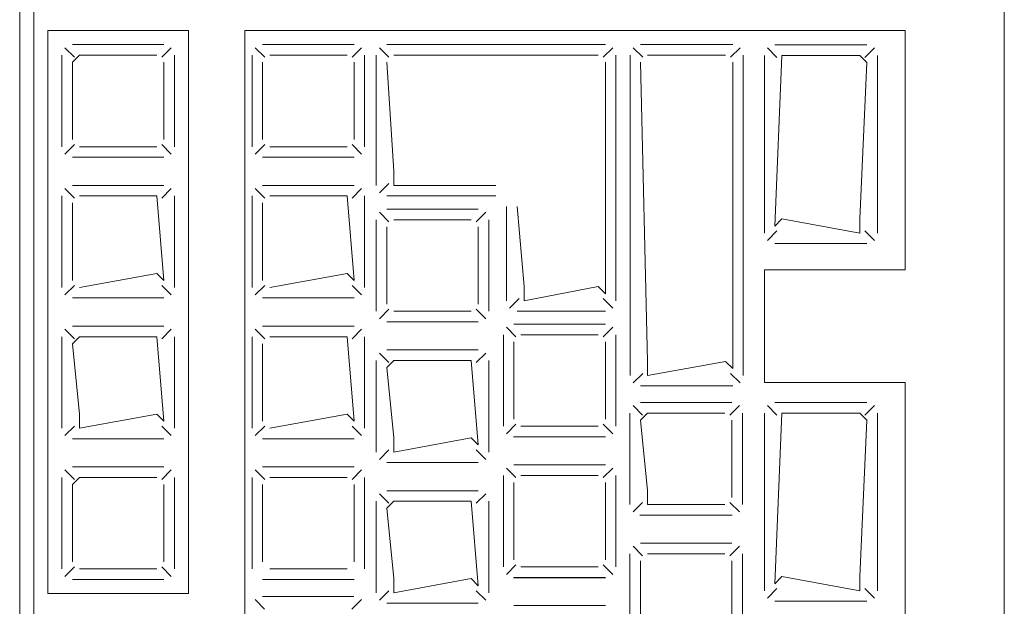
# Model space of a CAD drawing. Header units: feet. Extents: x 8 to 127, y 6 to 90.
# Tile 171 of 256: x 33.7253 to 33.7953, y 59.019 to 59.0607. Entities that reach past the tile are written whole.
import ezdxf

# ---------------------------------------------------------------- set-up
doc = ezdxf.new("R2010")
doc.units = ezdxf.units.FT
doc.header["$MEASUREMENT"] = 0
doc.layers.add('MOBILARIO', color=8, linetype='Continuous')

msp = doc.modelspace()

# ---------------------------------------------------------------- linework, layer by layer
at = {"layer": 'MOBILARIO', "lineweight": 5}
for p, q in [((33.795271, 58.911409), (33.795271, 59.139409)), ((33.795271, 58.911409), (33.795271, 59.139409)), ((33.725271, 59.093409), (33.725271, 58.915409)), ((33.725271, 59.093409), (33.725271, 58.915409)), ((33.726271, 58.915409), (33.726271, 59.093409)), ((33.726271, 58.915409), (33.726271, 59.093409)), ((33.727271, 59.059909), (33.727271, 59.019909)), ((33.737271, 59.059909), (33.727271, 59.059909)), ((33.727271, 59.059909), (33.727271, 59.019909)), ((33.737271, 59.059909), (33.727271, 59.059909)), ((33.737271, 59.019909), (33.737271, 59.059909)), ((33.737271, 59.019909), (33.737271, 59.059909)), ((33.741271, 59.059909), (33.741271, 58.915409)), ((33.741271, 59.059909), (33.788211, 59.059909)), ((33.741271, 59.059909), (33.741271, 58.915409)), ((33.741271, 59.059909), (33.788211, 59.059909)), ((33.788211, 59.042909), (33.788211, 59.059909)), ((33.788211, 59.042909), (33.788211, 59.059909)), ((33.729168, 59.058011), (33.728491, 59.058688)), ((33.729168, 59.058011), (33.728491, 59.058688)), ((33.735521, 59.058908), (33.729021, 59.058908)), ((33.735521, 59.058908), (33.729021, 59.058908)), ((33.735375, 59.058011), (33.736051, 59.058688)), ((33.735375, 59.058011), (33.736051, 59.058688)), ((33.742692, 59.058011), (33.742015, 59.058688)), ((33.742692, 59.058011), (33.742015, 59.058688)), ((33.749045, 59.058908), (33.742545, 59.058908)), ((33.749045, 59.058908), (33.742545, 59.058908)), ((33.748899, 59.058011), (33.749576, 59.058688)), ((33.748899, 59.058011), (33.749576, 59.058688)), ((33.750841, 59.058688), (33.751518, 59.058011)), ((33.750841, 59.058688), (33.751518, 59.058011)), ((33.766908, 59.058908), (33.751371, 59.058908)), ((33.766908, 59.058908), (33.751371, 59.058908)), ((33.767438, 59.058688), (33.766761, 59.058011)), ((33.767438, 59.058688), (33.766761, 59.058011)), ((33.769563, 59.058011), (33.768886, 59.058688)), ((33.769563, 59.058011), (33.768886, 59.058688)), ((33.769416, 59.058908), (33.775961, 59.058908)), ((33.769416, 59.058908), (33.775961, 59.058908)), ((33.775814, 59.058011), (33.776491, 59.058688)), ((33.775814, 59.058011), (33.776491, 59.058688)), ((33.779107, 59.058001), (33.778431, 59.058677)), ((33.779107, 59.058001), (33.778431, 59.058677)), ((33.778961, 59.058897), (33.785506, 59.058897)), ((33.778961, 59.058897), (33.785506, 59.058897)), ((33.785359, 59.058001), (33.786036, 59.058677)), ((33.785359, 59.058001), (33.786036, 59.058677)), ((33.728271, 59.058158), (33.728271, 59.051658)), ((33.728271, 59.058158), (33.728271, 59.051658)), ((33.729521, 59.058158), (33.729021, 59.057658)), ((33.729521, 59.058158), (33.729021, 59.057658)), ((33.729021, 59.057658), (33.729021, 59.052158)), ((33.729021, 59.057658), (33.729021, 59.052158)), ((33.735021, 59.058158), (33.729521, 59.058158)), ((33.735021, 59.058158), (33.729521, 59.058158)), ((33.735521, 59.052158), (33.735521, 59.057658)), ((33.735521, 59.052158), (33.735521, 59.057658)), ((33.736271, 59.051658), (33.736271, 59.058158)), ((33.736271, 59.051658), (33.736271, 59.058158)), ((33.741795, 59.058158), (33.741795, 59.051658)), ((33.741795, 59.058158), (33.741795, 59.051658)), ((33.742545, 59.057658), (33.742545, 59.052158)), ((33.742545, 59.057658), (33.742545, 59.052158)), ((33.748545, 59.058158), (33.743045, 59.058158)), ((33.748545, 59.058158), (33.743045, 59.058158)), ((33.749045, 59.052158), (33.749045, 59.057658)), ((33.749045, 59.052158), (33.749045, 59.057658)), ((33.749795, 59.051658), (33.749795, 59.058158)), ((33.749795, 59.051658), (33.749795, 59.058158)), ((33.750621, 59.058158), (33.750621, 59.048908)), ((33.750621, 59.058158), (33.750621, 59.048908)), ((33.751371, 59.057658), (33.751871, 59.049908)), ((33.751371, 59.057658), (33.751871, 59.049908)), ((33.766408, 59.058158), (33.751871, 59.058158)), ((33.766408, 59.058158), (33.751871, 59.058158)), ((33.766908, 59.041214), (33.766908, 59.057658)), ((33.766908, 59.041214), (33.766908, 59.057658)), ((33.767658, 59.040714), (33.767658, 59.058158)), ((33.767658, 59.040714), (33.767658, 59.058158)), ((33.768666, 59.035405), (33.768666, 59.058158)), ((33.768666, 59.035405), (33.768666, 59.058158)), ((33.769416, 59.057658), (33.769916, 59.036405)), ((33.769416, 59.057658), (33.769916, 59.036405)), ((33.775461, 59.058158), (33.769916, 59.058158)), ((33.775461, 59.058158), (33.769916, 59.058158)), ((33.775961, 59.035905), (33.775961, 59.057658)), ((33.775961, 59.035905), (33.775961, 59.057658)), ((33.776711, 59.058158), (33.776711, 59.035405)), ((33.776711, 59.058158), (33.776711, 59.035405)), ((33.778211, 59.045521), (33.778211, 59.058147)), ((33.778211, 59.045521), (33.778211, 59.058147)), ((33.778961, 59.046021), (33.779461, 59.058147)), ((33.778961, 59.046021), (33.779461, 59.058147)), ((33.779461, 59.058147), (33.785006, 59.058147)), ((33.779461, 59.058147), (33.785006, 59.058147)), ((33.785006, 59.058147), (33.785506, 59.057647)), ((33.785006, 59.058147), (33.785506, 59.057647)), ((33.785506, 59.057647), (33.785006, 59.046521)), ((33.785506, 59.057647), (33.785006, 59.046521)), ((33.786256, 59.058147), (33.786256, 59.045521)), ((33.786256, 59.058147), (33.786256, 59.045521)), ((33.729168, 59.051804), (33.728491, 59.051127)), ((33.729168, 59.051804), (33.728491, 59.051127)), ((33.729521, 59.051658), (33.735021, 59.051658)), ((33.729521, 59.051658), (33.735021, 59.051658)), ((33.735375, 59.051804), (33.736051, 59.051127)), ((33.735375, 59.051804), (33.736051, 59.051127)), ((33.742692, 59.051804), (33.742015, 59.051127)), ((33.742692, 59.051804), (33.742015, 59.051127)), ((33.743045, 59.051658), (33.748545, 59.051658)), ((33.743045, 59.051658), (33.748545, 59.051658)), ((33.748899, 59.051804), (33.749576, 59.051127)), ((33.748899, 59.051804), (33.749576, 59.051127)), ((33.729021, 59.050908), (33.735521, 59.050908)), ((33.729021, 59.050908), (33.735521, 59.050908)), ((33.742545, 59.050908), (33.749045, 59.050908)), ((33.742545, 59.050908), (33.749045, 59.050908)), ((33.751871, 59.049908), (33.751871, 59.048908)), ((33.751871, 59.049908), (33.751871, 59.048908)), ((33.729168, 59.048011), (33.728491, 59.048688)), ((33.729168, 59.048011), (33.728491, 59.048688)), ((33.735521, 59.048908), (33.729021, 59.048908)), ((33.735521, 59.048908), (33.729021, 59.048908)), ((33.735375, 59.048011), (33.736051, 59.048688)), ((33.735375, 59.048011), (33.736051, 59.048688)), ((33.742692, 59.048011), (33.742015, 59.048688)), ((33.742692, 59.048011), (33.742015, 59.048688)), ((33.749045, 59.048908), (33.742545, 59.048908)), ((33.749045, 59.048908), (33.742545, 59.048908)), ((33.748899, 59.048011), (33.749576, 59.048688)), ((33.748899, 59.048011), (33.749576, 59.048688)), ((33.750841, 59.048377), (33.751518, 59.049054)), ((33.750841, 59.048377), (33.751518, 59.049054)), ((33.751871, 59.048908), (33.759127, 59.048908)), ((33.751871, 59.048908), (33.759127, 59.048908)), ((33.728271, 59.048158), (33.728271, 59.041658)), ((33.728271, 59.048158), (33.728271, 59.041658)), ((33.735021, 59.048158), (33.729521, 59.048158)), ((33.735021, 59.048158), (33.729521, 59.048158)), ((33.735521, 59.042158), (33.735021, 59.048158)), ((33.735521, 59.042158), (33.735021, 59.048158)), ((33.736271, 59.041658), (33.736271, 59.048158)), ((33.736271, 59.041658), (33.736271, 59.048158)), ((33.741795, 59.048158), (33.741795, 59.041658)), ((33.741795, 59.048158), (33.741795, 59.041658)), ((33.748545, 59.048158), (33.743045, 59.048158)), ((33.748545, 59.048158), (33.743045, 59.048158)), ((33.749045, 59.042158), (33.748545, 59.048158)), ((33.749045, 59.042158), (33.748545, 59.048158)), ((33.749795, 59.041658), (33.749795, 59.048158)), ((33.749795, 59.041658), (33.749795, 59.048158)), ((33.751371, 59.048158), (33.759127, 59.048158)), ((33.751371, 59.048158), (33.759127, 59.048158)), ((33.729021, 59.047658), (33.729021, 59.042158)), ((33.729021, 59.047658), (33.729021, 59.042158)), ((33.742545, 59.047658), (33.742545, 59.042158)), ((33.742545, 59.047658), (33.742545, 59.042158)), ((33.757871, 59.047214), (33.751371, 59.047214)), ((33.757871, 59.047214), (33.751371, 59.047214)), ((33.759877, 59.047408), (33.759877, 59.040714)), ((33.759877, 59.047408), (33.759877, 59.040714)), ((33.760627, 59.047408), (33.761127, 59.041714)), ((33.760627, 59.047408), (33.761127, 59.041714)), ((33.750621, 59.046464), (33.750621, 59.039964)), ((33.750621, 59.046464), (33.750621, 59.039964)), ((33.751518, 59.046317), (33.750841, 59.046994)), ((33.751518, 59.046317), (33.750841, 59.046994)), ((33.757371, 59.046464), (33.751871, 59.046464)), ((33.757371, 59.046464), (33.751871, 59.046464)), ((33.757725, 59.046317), (33.758402, 59.046994)), ((33.757725, 59.046317), (33.758402, 59.046994)), ((33.758621, 59.039964), (33.758621, 59.046464)), ((33.758621, 59.039964), (33.758621, 59.046464)), ((33.779461, 59.046521), (33.778961, 59.046021)), ((33.779461, 59.046521), (33.778961, 59.046021)), ((33.785006, 59.045521), (33.779461, 59.046521)), ((33.785006, 59.045521), (33.779461, 59.046521)), ((33.785006, 59.046521), (33.785006, 59.045521)), ((33.785006, 59.046521), (33.785006, 59.045521)), ((33.751371, 59.045964), (33.751371, 59.040464)), ((33.751371, 59.045964), (33.751371, 59.040464)), ((33.757871, 59.040464), (33.757871, 59.045964)), ((33.757871, 59.040464), (33.757871, 59.045964)), ((33.779107, 59.045668), (33.778431, 59.044991)), ((33.779107, 59.045668), (33.778431, 59.044991)), ((33.785359, 59.045668), (33.786036, 59.044991)), ((33.785359, 59.045668), (33.786036, 59.044991)), ((33.785506, 59.044771), (33.778961, 59.044771)), ((33.785506, 59.044771), (33.778961, 59.044771)), ((33.778211, 59.034909), (33.778211, 59.042909)), ((33.778211, 59.042909), (33.788211, 59.042909)), ((33.778211, 59.034909), (33.778211, 59.042909)), ((33.778211, 59.042909), (33.788211, 59.042909)), ((33.729521, 59.041658), (33.735021, 59.042658)), ((33.729521, 59.041658), (33.735021, 59.042658)), ((33.735021, 59.042658), (33.735521, 59.042158)), ((33.735021, 59.042658), (33.735521, 59.042158)), ((33.743045, 59.041658), (33.748545, 59.042658)), ((33.743045, 59.041658), (33.748545, 59.042658)), ((33.748545, 59.042658), (33.749045, 59.042158)), ((33.748545, 59.042658), (33.749045, 59.042158)), ((33.729168, 59.041804), (33.728491, 59.041127)), ((33.729168, 59.041804), (33.728491, 59.041127)), ((33.735375, 59.041804), (33.736051, 59.041127)), ((33.735375, 59.041804), (33.736051, 59.041127)), ((33.742692, 59.041804), (33.742015, 59.041127)), ((33.742692, 59.041804), (33.742015, 59.041127)), ((33.748899, 59.041804), (33.749576, 59.041127)), ((33.748899, 59.041804), (33.749576, 59.041127)), ((33.761127, 59.041714), (33.761127, 59.040714)), ((33.761127, 59.040714), (33.766408, 59.041714)), ((33.761127, 59.041714), (33.761127, 59.040714)), ((33.761127, 59.040714), (33.766408, 59.041714)), ((33.766408, 59.041714), (33.766908, 59.041214)), ((33.766408, 59.041714), (33.766908, 59.041214)), ((33.729021, 59.040908), (33.735521, 59.040908)), ((33.729021, 59.040908), (33.735521, 59.040908)), ((33.742545, 59.040908), (33.749045, 59.040908)), ((33.742545, 59.040908), (33.749045, 59.040908)), ((33.760097, 59.040183), (33.760774, 59.04086)), ((33.760097, 59.040183), (33.760774, 59.04086)), ((33.767438, 59.040183), (33.766761, 59.04086)), ((33.767438, 59.040183), (33.766761, 59.04086)), ((33.751518, 59.04011), (33.750841, 59.039433)), ((33.751518, 59.04011), (33.750841, 59.039433)), ((33.757725, 59.04011), (33.758402, 59.039433)), ((33.757725, 59.04011), (33.758402, 59.039433)), ((33.751871, 59.039964), (33.757371, 59.039964)), ((33.751871, 59.039964), (33.757371, 59.039964)), ((33.760627, 59.039964), (33.766908, 59.039964)), ((33.760627, 59.039964), (33.766908, 59.039964)), ((33.735521, 59.038908), (33.729021, 59.038908)), ((33.735521, 59.038908), (33.729021, 59.038908)), ((33.749045, 59.038908), (33.742545, 59.038908)), ((33.749045, 59.038908), (33.742545, 59.038908)), ((33.751371, 59.039214), (33.757871, 59.039214)), ((33.751371, 59.039214), (33.757871, 59.039214)), ((33.760554, 59.03815), (33.759877, 59.038826)), ((33.760554, 59.03815), (33.759877, 59.038826)), ((33.766908, 59.039046), (33.760408, 59.039046)), ((33.766908, 59.039046), (33.760408, 59.039046)), ((33.766761, 59.03815), (33.767438, 59.038826)), ((33.766761, 59.03815), (33.767438, 59.038826)), ((33.728271, 59.038158), (33.728271, 59.031658)), ((33.728271, 59.038158), (33.728271, 59.031658)), ((33.729168, 59.038011), (33.728491, 59.038688)), ((33.729168, 59.038011), (33.728491, 59.038688)), ((33.729521, 59.038158), (33.729021, 59.037658)), ((33.729521, 59.038158), (33.729021, 59.037658)), ((33.735021, 59.038158), (33.729521, 59.038158)), ((33.735021, 59.038158), (33.729521, 59.038158)), ((33.735521, 59.032158), (33.735021, 59.038158)), ((33.735521, 59.032158), (33.735021, 59.038158)), ((33.735375, 59.038011), (33.736051, 59.038688)), ((33.735375, 59.038011), (33.736051, 59.038688)), ((33.736271, 59.031658), (33.736271, 59.038158)), ((33.736271, 59.031658), (33.736271, 59.038158)), ((33.741795, 59.038158), (33.741795, 59.031658)), ((33.741795, 59.038158), (33.741795, 59.031658)), ((33.742692, 59.038011), (33.742015, 59.038688)), ((33.742692, 59.038011), (33.742015, 59.038688)), ((33.748545, 59.038158), (33.743045, 59.038158)), ((33.748545, 59.038158), (33.743045, 59.038158)), ((33.749045, 59.032158), (33.748545, 59.038158)), ((33.749045, 59.032158), (33.748545, 59.038158)), ((33.748899, 59.038011), (33.749576, 59.038688)), ((33.748899, 59.038011), (33.749576, 59.038688)), ((33.749795, 59.031658), (33.749795, 59.038158)), ((33.749795, 59.031658), (33.749795, 59.038158)), ((33.759658, 59.038296), (33.759658, 59.031796)), ((33.759658, 59.038296), (33.759658, 59.031796)), ((33.766408, 59.038296), (33.760908, 59.038296)), ((33.766408, 59.038296), (33.760908, 59.038296)), ((33.767658, 59.031796), (33.767658, 59.038296)), ((33.767658, 59.031796), (33.767658, 59.038296)), ((33.729021, 59.037658), (33.729521, 59.032658)), ((33.729021, 59.037658), (33.729521, 59.032658)), ((33.742545, 59.037658), (33.742545, 59.032158)), ((33.742545, 59.037658), (33.742545, 59.032158)), ((33.760408, 59.037796), (33.760408, 59.032296)), ((33.760408, 59.037796), (33.760408, 59.032296)), ((33.766908, 59.032296), (33.766908, 59.037796)), ((33.766908, 59.032296), (33.766908, 59.037796)), ((33.751518, 59.036317), (33.750841, 59.036994)), ((33.751518, 59.036317), (33.750841, 59.036994)), ((33.757871, 59.037214), (33.751371, 59.037214)), ((33.757871, 59.037214), (33.751371, 59.037214)), ((33.757725, 59.036317), (33.758402, 59.036994)), ((33.757725, 59.036317), (33.758402, 59.036994)), ((33.750621, 59.036464), (33.750621, 59.029964)), ((33.750621, 59.036464), (33.750621, 59.029964)), ((33.751871, 59.036464), (33.751371, 59.035964)), ((33.751871, 59.036464), (33.751371, 59.035964)), ((33.751371, 59.035964), (33.751871, 59.030964)), ((33.751371, 59.035964), (33.751871, 59.030964)), ((33.757371, 59.036464), (33.751871, 59.036464)), ((33.757371, 59.036464), (33.751871, 59.036464)), ((33.757871, 59.030464), (33.757371, 59.036464)), ((33.757871, 59.030464), (33.757371, 59.036464)), ((33.758621, 59.029964), (33.758621, 59.036464)), ((33.758621, 59.029964), (33.758621, 59.036464)), ((33.769916, 59.035405), (33.775461, 59.036405)), ((33.769916, 59.036405), (33.769916, 59.035405)), ((33.769916, 59.035405), (33.775461, 59.036405)), ((33.769916, 59.036405), (33.769916, 59.035405)), ((33.775461, 59.036405), (33.775961, 59.035905)), ((33.775461, 59.036405), (33.775961, 59.035905)), ((33.769563, 59.035551), (33.768886, 59.034874)), ((33.769563, 59.035551), (33.768886, 59.034874)), ((33.775814, 59.035551), (33.776491, 59.034874)), ((33.775814, 59.035551), (33.776491, 59.034874)), ((33.775961, 59.034655), (33.769416, 59.034655)), ((33.775961, 59.034655), (33.769416, 59.034655)), ((33.778211, 59.034909), (33.788211, 59.034909)), ((33.778211, 59.034909), (33.788211, 59.034909)), ((33.788211, 58.938409), (33.788211, 59.034909)), ((33.788211, 58.938409), (33.788211, 59.034909)), ((33.769554, 59.032587), (33.768877, 59.033264)), ((33.769554, 59.032587), (33.768877, 59.033264)), ((33.775907, 59.033483), (33.769407, 59.033483)), ((33.775907, 59.033483), (33.769407, 59.033483)), ((33.775761, 59.032587), (33.776437, 59.033264)), ((33.775761, 59.032587), (33.776437, 59.033264)), ((33.779107, 59.032587), (33.778431, 59.033264)), ((33.779107, 59.032587), (33.778431, 59.033264)), ((33.778961, 59.033483), (33.785506, 59.033483)), ((33.778961, 59.033483), (33.785506, 59.033483)), ((33.785359, 59.032587), (33.786036, 59.033264)), ((33.785359, 59.032587), (33.786036, 59.033264)), ((33.729521, 59.032658), (33.729521, 59.031658)), ((33.729521, 59.031658), (33.735021, 59.032658)), ((33.729521, 59.032658), (33.729521, 59.031658)), ((33.729521, 59.031658), (33.735021, 59.032658)), ((33.735021, 59.032658), (33.735521, 59.032158)), ((33.735021, 59.032658), (33.735521, 59.032158)), ((33.743045, 59.031658), (33.748545, 59.032658)), ((33.743045, 59.031658), (33.748545, 59.032658)), ((33.748545, 59.032658), (33.749045, 59.032158)), ((33.748545, 59.032658), (33.749045, 59.032158)), ((33.768657, 59.032733), (33.768657, 59.026233)), ((33.768657, 59.032733), (33.768657, 59.026233)), ((33.769907, 59.032733), (33.769407, 59.032233)), ((33.769907, 59.032733), (33.769407, 59.032233)), ((33.775407, 59.032733), (33.769907, 59.032733)), ((33.775407, 59.032733), (33.769907, 59.032733)), ((33.776657, 59.026233), (33.776657, 59.032733)), ((33.776657, 59.026233), (33.776657, 59.032733)), ((33.778211, 59.020108), (33.778211, 59.032733)), ((33.778211, 59.020108), (33.778211, 59.032733)), ((33.778961, 59.020608), (33.779461, 59.032733)), ((33.778961, 59.020608), (33.779461, 59.032733)), ((33.779461, 59.032733), (33.785006, 59.032733)), ((33.779461, 59.032733), (33.785006, 59.032733)), ((33.785006, 59.032733), (33.785506, 59.032233)), ((33.785006, 59.032733), (33.785506, 59.032233)), ((33.786256, 59.032733), (33.786256, 59.020108)), ((33.786256, 59.032733), (33.786256, 59.020108)), ((33.729168, 59.031804), (33.728491, 59.031127)), ((33.729168, 59.031804), (33.728491, 59.031127)), ((33.735375, 59.031804), (33.736051, 59.031127)), ((33.735375, 59.031804), (33.736051, 59.031127)), ((33.742692, 59.031804), (33.742015, 59.031127)), ((33.742692, 59.031804), (33.742015, 59.031127)), ((33.748899, 59.031804), (33.749576, 59.031127)), ((33.748899, 59.031804), (33.749576, 59.031127)), ((33.760554, 59.031943), (33.759877, 59.031266)), ((33.760554, 59.031943), (33.759877, 59.031266)), ((33.760908, 59.031796), (33.766408, 59.031796)), ((33.760908, 59.031796), (33.766408, 59.031796)), ((33.766761, 59.031943), (33.767438, 59.031266)), ((33.766761, 59.031943), (33.767438, 59.031266)), ((33.769407, 59.032233), (33.769907, 59.027233)), ((33.769407, 59.032233), (33.769907, 59.027233)), ((33.775907, 59.026733), (33.775907, 59.032233)), ((33.775907, 59.026733), (33.775907, 59.032233)), ((33.785506, 59.032233), (33.785006, 59.021108)), ((33.785506, 59.032233), (33.785006, 59.021108)), ((33.760371, 59.031034), (33.766916, 59.031034)), ((33.760371, 59.031034), (33.766916, 59.031034)), ((33.760408, 59.031046), (33.766908, 59.031046)), ((33.760408, 59.031046), (33.766908, 59.031046)), ((33.729021, 59.030908), (33.735521, 59.030908)), ((33.729021, 59.030908), (33.735521, 59.030908)), ((33.742545, 59.030908), (33.749045, 59.030908)), ((33.742545, 59.030908), (33.749045, 59.030908)), ((33.751871, 59.030964), (33.751871, 59.029964)), ((33.751871, 59.029964), (33.757371, 59.030964)), ((33.751871, 59.030964), (33.751871, 59.029964)), ((33.751871, 59.029964), (33.757371, 59.030964)), ((33.757371, 59.030964), (33.757871, 59.030464)), ((33.757371, 59.030964), (33.757871, 59.030464)), ((33.751518, 59.03011), (33.750841, 59.029433)), ((33.751518, 59.03011), (33.750841, 59.029433)), ((33.757725, 59.03011), (33.758402, 59.029433)), ((33.757725, 59.03011), (33.758402, 59.029433)), ((33.735521, 59.028908), (33.729021, 59.028908)), ((33.735521, 59.028908), (33.729021, 59.028908)), ((33.749045, 59.028908), (33.742545, 59.028908)), ((33.749045, 59.028908), (33.742545, 59.028908)), ((33.751371, 59.029214), (33.757871, 59.029214)), ((33.751371, 59.029214), (33.757871, 59.029214)), ((33.766908, 59.029046), (33.760408, 59.029046)), ((33.766908, 59.029046), (33.760408, 59.029046)), ((33.729168, 59.028011), (33.728491, 59.028688)), ((33.729168, 59.028011), (33.728491, 59.028688)), ((33.735375, 59.028011), (33.736051, 59.028688)), ((33.735375, 59.028011), (33.736051, 59.028688)), ((33.742692, 59.028011), (33.742015, 59.028688)), ((33.742692, 59.028011), (33.742015, 59.028688)), ((33.748899, 59.028011), (33.749576, 59.028688)), ((33.748899, 59.028011), (33.749576, 59.028688)), ((33.759658, 59.028296), (33.759658, 59.021796)), ((33.759658, 59.028296), (33.759658, 59.021796)), ((33.760554, 59.02815), (33.759877, 59.028826)), ((33.760554, 59.02815), (33.759877, 59.028826)), ((33.766408, 59.028296), (33.760908, 59.028296)), ((33.766408, 59.028296), (33.760908, 59.028296)), ((33.766761, 59.02815), (33.767438, 59.028826)), ((33.766761, 59.02815), (33.767438, 59.028826)), ((33.767658, 59.021796), (33.767658, 59.028296)), ((33.767658, 59.021796), (33.767658, 59.028296)), ((33.728271, 59.028158), (33.728271, 59.021658)), ((33.728271, 59.028158), (33.728271, 59.021658)), ((33.729521, 59.028158), (33.729021, 59.027658)), ((33.729521, 59.028158), (33.729021, 59.027658)), ((33.729021, 59.027658), (33.729021, 59.022158)), ((33.729021, 59.027658), (33.729021, 59.022158)), ((33.735021, 59.028158), (33.729521, 59.028158)), ((33.735021, 59.028158), (33.729521, 59.028158)), ((33.735521, 59.022158), (33.735521, 59.027658)), ((33.735521, 59.022158), (33.735521, 59.027658)), ((33.736271, 59.021658), (33.736271, 59.028158)), ((33.736271, 59.021658), (33.736271, 59.028158)), ((33.741795, 59.028158), (33.741795, 59.021658)), ((33.741795, 59.028158), (33.741795, 59.021658)), ((33.742545, 59.027658), (33.742545, 59.022158)), ((33.742545, 59.027658), (33.742545, 59.022158)), ((33.748545, 59.028158), (33.743045, 59.028158)), ((33.748545, 59.028158), (33.743045, 59.028158)), ((33.749045, 59.022158), (33.749045, 59.027658)), ((33.749045, 59.022158), (33.749045, 59.027658)), ((33.749795, 59.021658), (33.749795, 59.028158)), ((33.749795, 59.021658), (33.749795, 59.028158)), ((33.760408, 59.027796), (33.760408, 59.022296)), ((33.760408, 59.027796), (33.760408, 59.022296)), ((33.766908, 59.022296), (33.766908, 59.027796)), ((33.766908, 59.022296), (33.766908, 59.027796)), ((33.751518, 59.026317), (33.750841, 59.026994)), ((33.751518, 59.026317), (33.750841, 59.026994)), ((33.757871, 59.027214), (33.751371, 59.027214)), ((33.757871, 59.027214), (33.751371, 59.027214)), ((33.757725, 59.026317), (33.758402, 59.026994)), ((33.757725, 59.026317), (33.758402, 59.026994)), ((33.769907, 59.027233), (33.769907, 59.026233)), ((33.769907, 59.027233), (33.769907, 59.026233)), ((33.750621, 59.026464), (33.750621, 59.019964)), ((33.750621, 59.026464), (33.750621, 59.019964)), ((33.751871, 59.026464), (33.751371, 59.025964)), ((33.751871, 59.026464), (33.751371, 59.025964)), ((33.757371, 59.026464), (33.751871, 59.026464)), ((33.757371, 59.026464), (33.751871, 59.026464)), ((33.757871, 59.020464), (33.757371, 59.026464)), ((33.757871, 59.020464), (33.757371, 59.026464)), ((33.758621, 59.019964), (33.758621, 59.026464)), ((33.758621, 59.019964), (33.758621, 59.026464)), ((33.769554, 59.02638), (33.768877, 59.025703)), ((33.769554, 59.02638), (33.768877, 59.025703)), ((33.769907, 59.026233), (33.775407, 59.026233)), ((33.769907, 59.026233), (33.775407, 59.026233)), ((33.775761, 59.02638), (33.776437, 59.025703)), ((33.775761, 59.02638), (33.776437, 59.025703)), ((33.751371, 59.025964), (33.751871, 59.020964)), ((33.751371, 59.025964), (33.751871, 59.020964)), ((33.769371, 59.025471), (33.775916, 59.025471)), ((33.769371, 59.025471), (33.775916, 59.025471)), ((33.769407, 59.025483), (33.775907, 59.025483)), ((33.769407, 59.025483), (33.775907, 59.025483)), ((33.775907, 59.023483), (33.769407, 59.023483)), ((33.775907, 59.023483), (33.769407, 59.023483)), ((33.768657, 59.022733), (33.768657, 59.016233)), ((33.768657, 59.022733), (33.768657, 59.016233)), ((33.769554, 59.022587), (33.768877, 59.023264)), ((33.769554, 59.022587), (33.768877, 59.023264)), ((33.775407, 59.022733), (33.769907, 59.022733)), ((33.775407, 59.022733), (33.769907, 59.022733)), ((33.775761, 59.022587), (33.776437, 59.023264)), ((33.775761, 59.022587), (33.776437, 59.023264)), ((33.776657, 59.016233), (33.776657, 59.022733)), ((33.776657, 59.016233), (33.776657, 59.022733)), ((33.760554, 59.021943), (33.759877, 59.021266)), ((33.760554, 59.021943), (33.759877, 59.021266)), ((33.766761, 59.021943), (33.767438, 59.021266)), ((33.766761, 59.021943), (33.767438, 59.021266)), ((33.769407, 59.022233), (33.769407, 59.016733)), ((33.769407, 59.022233), (33.769407, 59.016733)), ((33.775907, 59.016733), (33.775907, 59.022233)), ((33.775907, 59.016733), (33.775907, 59.022233)), ((33.729168, 59.021804), (33.728491, 59.021127)), ((33.729168, 59.021804), (33.728491, 59.021127)), ((33.729521, 59.021658), (33.735021, 59.021658)), ((33.729521, 59.021658), (33.735021, 59.021658)), ((33.735375, 59.021804), (33.736051, 59.021127)), ((33.735375, 59.021804), (33.736051, 59.021127)), ((33.743045, 59.021658), (33.748545, 59.021658)), ((33.743045, 59.021658), (33.748545, 59.021658)), ((33.760908, 59.021796), (33.766408, 59.021796)), ((33.760908, 59.021796), (33.766408, 59.021796)), ((33.729021, 59.020908), (33.735521, 59.020908)), ((33.729021, 59.020908), (33.735521, 59.020908)), ((33.742545, 59.020908), (33.749045, 59.020908)), ((33.742545, 59.020908), (33.749045, 59.020908)), ((33.751871, 59.020964), (33.751871, 59.019964)), ((33.751871, 59.019964), (33.757371, 59.020964)), ((33.751871, 59.020964), (33.751871, 59.019964)), ((33.751871, 59.019964), (33.757371, 59.020964)), ((33.757371, 59.020964), (33.757871, 59.020464)), ((33.757371, 59.020964), (33.757871, 59.020464)), ((33.760371, 59.021034), (33.766916, 59.021034)), ((33.760371, 59.021034), (33.766916, 59.021034)), ((33.760408, 59.021046), (33.766908, 59.021046)), ((33.760408, 59.021046), (33.766908, 59.021046)), ((33.779461, 59.021108), (33.778961, 59.020608)), ((33.779461, 59.021108), (33.778961, 59.020608)), ((33.785006, 59.020108), (33.779461, 59.021108)), ((33.785006, 59.020108), (33.779461, 59.021108)), ((33.785006, 59.021108), (33.785006, 59.020108)), ((33.785006, 59.021108), (33.785006, 59.020108)), ((33.727271, 59.019909), (33.737271, 59.019909)), ((33.727271, 59.019909), (33.737271, 59.019909)), ((33.751518, 59.02011), (33.750841, 59.019433)), ((33.751518, 59.02011), (33.750841, 59.019433)), ((33.757725, 59.02011), (33.758402, 59.019433)), ((33.757725, 59.02011), (33.758402, 59.019433)), ((33.779107, 59.020254), (33.778431, 59.019577)), ((33.779107, 59.020254), (33.778431, 59.019577)), ((33.785359, 59.020254), (33.786036, 59.019577)), ((33.785359, 59.020254), (33.786036, 59.019577)), ((33.742684, 59.018808), (33.742008, 59.019485)), ((33.742684, 59.018808), (33.742008, 59.019485)), ((33.749038, 59.019704), (33.742538, 59.019704)), ((33.749038, 59.019704), (33.742538, 59.019704)), ((33.748892, 59.018808), (33.749568, 59.019485)), ((33.748892, 59.018808), (33.749568, 59.019485)), ((33.751371, 59.019214), (33.757871, 59.019214)), ((33.751371, 59.019214), (33.757871, 59.019214)), ((33.785506, 59.019358), (33.778961, 59.019358)), ((33.785506, 59.019358), (33.778961, 59.019358)), ((33.766908, 59.019046), (33.760408, 59.019046)), ((33.766908, 59.019046), (33.760408, 59.019046))]:
    msp.add_line(p, q, dxfattribs=at)
at = {"layer": 'MOBILARIO'}
for centre in [(33.729521, 59.057658), (33.729521, 59.057658), (33.779461, 59.057647), (33.779461, 59.057647), (33.785006, 59.057647), (33.785006, 59.057647), (33.751871, 59.049408), (33.751871, 59.049408), (33.735021, 59.047658), (33.735021, 59.047658), (33.748545, 59.047658), (33.748545, 59.047658), (33.779461, 59.046021), (33.779461, 59.046021), (33.785006, 59.046021), (33.785006, 59.046021), (33.735021, 59.042158), (33.735021, 59.042158), (33.748545, 59.042158), (33.748545, 59.042158), (33.761127, 59.041214), (33.761127, 59.041214), (33.766408, 59.041214), (33.766408, 59.041214), (33.729521, 59.037658), (33.729521, 59.037658), (33.735021, 59.037658), (33.735021, 59.037658), (33.748545, 59.037658), (33.748545, 59.037658), (33.751871, 59.035964), (33.751871, 59.035964), (33.757371, 59.035964), (33.757371, 59.035964), (33.769916, 59.035905), (33.769916, 59.035905), (33.775461, 59.035905), (33.775461, 59.035905), (33.729521, 59.032158), (33.729521, 59.032158), (33.735021, 59.032158), (33.735021, 59.032158), (33.748545, 59.032158), (33.748545, 59.032158), (33.769907, 59.032233), (33.769907, 59.032233), (33.779461, 59.032233), (33.779461, 59.032233), (33.785006, 59.032233), (33.785006, 59.032233), (33.751871, 59.030464), (33.751871, 59.030464), (33.757371, 59.030464), (33.757371, 59.030464), (33.729521, 59.027658), (33.729521, 59.027658), (33.769907, 59.026733), (33.769907, 59.026733), (33.751871, 59.025964), (33.751871, 59.025964), (33.757371, 59.025964), (33.757371, 59.025964), (33.751871, 59.020464), (33.751871, 59.020464), (33.757371, 59.020464), (33.757371, 59.020464), (33.779461, 59.020608), (33.779461, 59.020608), (33.785006, 59.020608), (33.785006, 59.020608)]:
    msp.add_arc(centre, 0.0005, 0, 0, dxfattribs=at)

doc.saveas('drawing.dxf')
